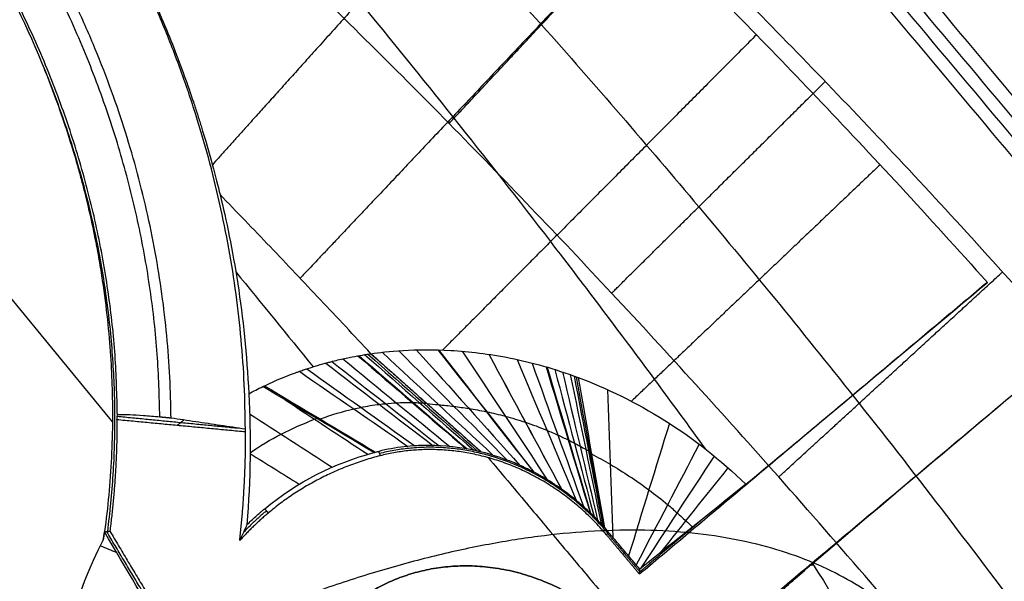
# Model space of a CAD drawing. Header units: millimetres. Extents: x -1267 to 1231, y -1283 to 1250.
# Tile 79 of 256: x 616.28 to 621.66, y -640.85 to -637.78. Entities that reach past the tile are written whole.
import ezdxf

# ---------------------------------------------------------------- set-up
doc = ezdxf.new("R2010")
doc.units = ezdxf.units.MM
doc.layers.add('Default', color=7, linetype='Continuous', true_color=0x000000)

msp = doc.modelspace()

# ---------------------------------------------------------------- linework, layer by layer
at = {"layer": 'Default'}
for points, knots in [([(300.0524, -3.7485, 710.8802), (300.0522, -3.7481, 707.6944), (300.22, -4.04, 701.1464), (301.2617, -5.8524, 688.358), (303.9291, -10.4928, 672.8999), (309.0513, -19.4035, 655.9805), (315.8944, -31.3074, 640.5813), (324.289, -45.9093, 626.5798), (334.0891, -62.9553, 613.8675), (345.3206, -82.4901, 602.1906), (357.8951, -104.3593, 591.5496), (371.5217, -128.0568, 582.0611), (385.9062, -153.0705, 573.7168), (400.8862, -179.1177, 566.4263), (416.4944, -206.2552, 560.0476), (432.5959, -234.2476, 554.5349), (454.6413, -272.5696, 548.2552), (482.464, -320.9261, 542.4182), (515.5563, -378.425, 538.1256), (557.3284, -450.9775, 535.529), (597.0649, -519.9455, 536.8431), (634.2348, -584.3823, 542.1044), (659.0529, -627.3639, 547.4567), (681.6094, -666.3809, 554.094), (701.9904, -701.5787, 561.8575), (720.1137, -732.8121, 570.55), (733.722, -756.198, 578.6739), (743.3935, -772.7665, 585.5581), (751.6182, -786.8203, 592.1376), (760.5153, -801.9546, 600.579), (769.433, -816.9989, 611.49), (776.3038, -828.4591, 622.4844), (781.4063, -836.8321, 633.3965), (785.0215, -842.6169, 644.1188), (787.3958, -846.2565, 654.4315), (788.7955, -848.2301, 664.1047), (789.5093, -849.052, 672.9825), (789.796, -849.1929, 680.7042), (789.9699, -849.1949, 687.5054), (790.1053, -849.2157, 692.5135), (790.2082, -849.224, 696.2458), (790.2958, -849.2303, 699.2138), (790.3998, -849.2338, 702.3331), (790.5433, -849.2313, 705.6003), (790.7058, -849.2213, 708.1909), (790.9221, -849.2013, 710.386), (791.2361, -849.1673, 712.4462), (791.7004, -849.1117, 714.0484), (792.3324, -849.0375, 715.2913), (792.8145, -848.9884, 716.0321), (793.3319, -848.9489, 716.6702), (793.9499, -848.9218, 717.3027), (794.5549, -848.9422, 717.7689), (794.9306, -849.0154, 717.9834), (795.0014, -849.0704, 718.0015), (794.6878, -848.8574, 717.9029), (794.524, -848.3152, 717.9832), (794.5767, -848.2517, 718.0411), (794.4941, -848.5124, 717.8855), (794.136, -849.1648, 717.2352), (793.5392, -849.9915, 715.8439), (793.1187, -850.5175, 714.3758), (792.8557, -850.8429, 713.0889), (792.7275, -851.0012, 712.2753), (792.6175, -851.1371, 710.4456), (792.5194, -851.2582, 706.9876), (792.4311, -851.3673, 701.1245), (792.3525, -851.4643, 692.0635), (792.2834, -851.5498, 679.019), (792.1929, -851.6616, 651.3072), (792.1144, -851.7585, 600.0505), (792.0268, -851.8668, 461.184), (792.0005, -851.8991, 182.5285), (792.0024, -851.8969, -68.3186), (792.0022, -851.8971, -225.6955)], [0, 0, 0, 0, 9.388442, 19.255122, 38.035744, 57.178432, 77.316807, 98.865398, 122.0388, 146.915987, 174.481276, 203.739445, 233.403788, 264.315339, 296.270226, 329.054027, 362.435905, 430.039485, 497.107436, 561.656634, 681.076123, 735.550311, 785.095597, 830.612972, 871.975612, 909.05902, 941.74717, 956.410882, 969.943885, 994.145098, 1014.383417, 1031.05983, 1045.211792, 1057.42514, 1068.185792, 1077.831909, 1086.531434, 1094.430382, 1100.698228, 1106.966075, 1109.443201, 1111.920326, 1115.873565, 1118.839667, 1121.805768, 1123.749973, 1125.694179, 1128.415158, 1129.543331, 1130.671504, 1131.613869, 1132.556234, 1134.048778, 1134.627281, 1135.098363, 1135.474966, 1135.828414, 1136.256816, 1136.804407, 1138.301002, 1140.374551, 1143.063929, 1143.836765, 1144.74777, 1146.416516, 1149.651855, 1155.268412, 1164.064888, 1176.856475, 1194.436137, 1247.205444, 1330.641386, 1611.044189, 2083.174467, 2083.174467, 2083.174467, 2083.174467]), ([(298.0524, -5.7485, 710.8802), (298.0522, -5.7481, 707.7195), (298.2186, -6.0377, 701.225), (299.2516, -7.8348, 688.5455), (301.8959, -12.435, 673.2195), (306.9792, -21.2779, 656.4261), (313.7812, -33.1102, 641.1174), (322.1378, -47.6461, 627.178), (331.9048, -64.6346, 614.5078), (343.1081, -84.1201, 602.8599), (355.6586, -105.9476, 592.239), (369.2651, -129.6102, 582.7643), (383.6328, -154.5947, 574.4295), (398.5986, -180.6171, 567.1459), (414.1946, -207.7333, 560.7722), (430.2854, -235.7071, 555.2631), (452.3181, -274.007, 548.987), (480.1277, -322.3407, 543.1527), (513.207, -379.817, 538.8617), (554.9642, -452.3433, 536.266), (594.6848, -521.2836, 537.5797), (631.8373, -585.6904, 542.8386), (656.6422, -628.6492, 548.1881), (679.1849, -667.6421, 554.8214), (699.5508, -702.8138, 562.5792), (717.6572, -734.0181, 571.2637), (731.2486, -757.3749, 579.3777), (740.9041, -773.916, 586.2506), (749.1119, -787.9409, 592.8166), (757.9851, -803.0346, 601.236), (766.8683, -818.0206, 612.1056), (773.7014, -829.4177, 623.041), (778.7663, -837.729, 633.8742), (782.3487, -843.4611, 644.5005), (784.6992, -847.0645, 654.7108), (786.0855, -849.0193, 664.2903), (786.7938, -849.8349, 673.0956), (787.0791, -849.9754, 680.775), (787.253, -849.9774, 687.5759), (787.3885, -849.9983, 692.5835), (787.4915, -850.0066, 696.3212), (787.5794, -850.0129, 699.2973), (787.6838, -850.0164, 702.433), (787.8292, -850.0138, 705.7407), (787.9951, -850.0037, 708.3975), (788.2241, -849.9826, 710.7195), (788.5654, -849.9458, 712.9984), (789.1475, -849.8761, 715.0477), (789.9836, -849.7779, 716.6924), (790.6194, -849.7132, 717.6693), (791.3044, -849.6607, 718.5145), (792.1273, -849.6252, 719.3562), (792.9424, -849.6506, 719.9878), (793.5094, -849.7578, 720.3147), (793.6938, -849.8644, 720.3806), (793.3713, -849.6509, 720.2767), (793.1929, -849.0627, 720.3647), (793.2455, -849.1843, 720.3588), (793.0707, -849.6993, 720.0338), (792.5453, -850.6421, 719.0727), (791.7626, -851.724, 717.2426), (791.2426, -852.3738, 715.3997), (790.9378, -852.7508, 713.931), (790.7388, -852.9966, 712.6251), (790.6258, -853.1361, 710.5993), (790.5243, -853.2616, 707.0718), (790.4361, -853.3705, 701.1712), (790.3572, -853.4679, 692.0922), (790.2881, -853.5533, 679.0368), (790.1975, -853.6652, 651.3157), (790.119, -853.762, 600.0546), (790.0314, -853.8702, 461.1846), (790.0052, -853.9023, 182.5286), (790.007, -853.8998, -68.3187), (790.0068, -853.8999, -225.6955)], [0, 0, 0, 0, 9.388442, 19.255122, 38.035744, 57.178432, 77.316807, 98.865398, 122.0388, 146.915987, 174.481276, 203.739445, 233.403788, 264.315339, 296.270226, 329.054027, 362.435905, 430.039485, 497.107436, 561.656634, 681.076123, 735.550311, 785.095597, 830.612972, 871.975612, 909.05902, 941.74717, 956.410882, 969.943885, 994.145098, 1014.383417, 1031.05983, 1045.211792, 1057.42514, 1068.185792, 1077.831909, 1086.531434, 1094.430382, 1100.698228, 1106.966075, 1109.443201, 1111.920326, 1115.873565, 1118.839667, 1121.805768, 1123.749973, 1125.694179, 1128.415158, 1129.543331, 1130.671504, 1131.613869, 1132.556234, 1134.048778, 1134.627281, 1135.098363, 1135.474966, 1135.828414, 1136.256816, 1136.804407, 1138.301002, 1140.374551, 1143.063929, 1143.836765, 1144.74777, 1146.416516, 1149.651855, 1155.268412, 1164.064888, 1176.856475, 1194.436137, 1247.205444, 1330.641386, 1611.044189, 2083.174467, 2083.174467, 2083.174467, 2083.174467]), ([(302.0524, -5.7485, 710.8802), (302.0522, -5.7481, 707.7873), (302.215, -6.0314, 701.4372), (303.2243, -7.7872, 689.0524), (305.8062, -12.2789, 674.0837), (310.7841, -20.9385, 657.631), (317.4748, -32.5774, 642.5672), (325.7286, -46.9345, 628.7959), (335.4064, -63.7678, 616.2396), (346.5329, -83.1199, 604.6703), (359.0184, -104.8342, 594.1037), (372.5705, -128.4022, 584.6664), (386.8927, -153.3076, 576.3578), (401.8198, -179.263, 569.0928), (417.3825, -206.3211, 562.7326), (433.4441, -234.2442, 557.2335), (455.4423, -272.4842, 550.9672), (483.216, -320.7556, 545.1402), (516.2594, -378.1696, 540.8538), (557.9747, -450.6232, 538.2607), (597.6503, -519.4856, 539.5732), (634.7532, -583.8063, 544.8252), (659.52, -626.6992, 550.1666), (682.022, -665.6217, 556.7881), (702.343, -700.7159, 564.529), (720.3985, -731.8325, 573.1895), (733.9383, -755.1006, 581.2732), (743.5443, -771.5569, 588.1112), (751.6991, -785.4912, 594.6349), (760.4977, -800.458, 602.9851), (769.2729, -815.2616, 613.7257), (775.9883, -826.4623, 624.4769), (780.9362, -834.5814, 635.0648), (784.4168, -840.1504, 645.393), (786.6943, -843.6417, 655.2871), (788.0396, -845.5388, 664.579), (788.731, -846.3356, 673.1654), (789.0126, -846.475, 680.7229), (789.187, -846.4772, 687.5385), (789.3223, -846.498, 692.5415), (789.4251, -846.5063, 696.2745), (789.5128, -846.5126, 699.2426), (789.6168, -846.5161, 702.3632), (789.7605, -846.5135, 705.6349), (789.9235, -846.5036, 708.2339), (790.1414, -846.4834, 710.4465), (790.4599, -846.449, 712.54), (790.9408, -846.3914, 714.2087), (791.612, -846.3125, 715.5308), (792.1381, -846.2592, 716.3401), (792.7198, -846.2132, 717.0609), (793.4655, -846.1861, 717.8194), (794.2461, -846.1917, 718.4467), (795.1236, -846.3615, 718.9593), (795.7632, -846.5729, 719.2647), (796.7135, -847.3068, 719.5315), (797.1346, -848.6583, 719.3422), (796.9969, -849.3673, 719.007), (796.7308, -850.1878, 718.4762), (796.2305, -851.033, 717.5699), (795.5725, -851.9548, 716.0141), (795.1362, -852.4961, 714.4844), (794.8682, -852.8286, 713.1751), (794.7328, -852.9956, 712.3114), (794.6225, -853.132, 710.4614), (794.5241, -853.2535, 706.9963), (794.4357, -853.3627, 701.1293), (794.3572, -853.4597, 692.0665), (794.288, -853.5451, 679.0208), (794.1975, -853.657, 651.3081), (794.119, -853.7539, 600.0509), (794.0314, -853.8621, 461.184), (794.0052, -853.8945, 182.5285), (794.007, -853.8922, -68.3186), (794.0068, -853.8925, -225.6955)], [0, 0, 0, 0, 9.388442, 19.255122, 38.035744, 57.178432, 77.316807, 98.865398, 122.0388, 146.915987, 174.481276, 203.739445, 233.403788, 264.315339, 296.270226, 329.054027, 362.435905, 430.039485, 497.107436, 561.656634, 681.076123, 735.550311, 785.095597, 830.612972, 871.975612, 909.05902, 941.74717, 956.410882, 969.943885, 994.145098, 1014.383417, 1031.05983, 1045.211792, 1057.42514, 1068.185792, 1077.831909, 1086.531434, 1094.430382, 1100.698228, 1106.966075, 1109.443201, 1111.920326, 1115.873565, 1118.839667, 1121.805768, 1123.749973, 1125.694179, 1128.415158, 1129.543331, 1130.671504, 1131.613869, 1132.556234, 1134.048778, 1134.627281, 1135.098363, 1135.474966, 1135.828414, 1136.256816, 1136.804407, 1138.301002, 1140.374551, 1143.063929, 1143.836765, 1144.74777, 1146.416516, 1149.651855, 1155.268412, 1164.064888, 1176.856475, 1194.436137, 1247.205444, 1330.641386, 1611.044189, 2083.174467, 2083.174467, 2083.174467, 2083.174467]), ([(300.0524, -7.7485, 710.8802), (300.0522, -7.7481, 707.8124), (300.2137, -8.0291, 701.5157), (301.2141, -9.7696, 689.2398), (303.773, -14.2212, 674.4033), (308.7119, -22.813, 658.0766), (315.3616, -34.3804, 643.1033), (323.5774, -48.6714, 629.3941), (333.2222, -65.4473, 616.8798), (344.3204, -84.7501, 605.3396), (356.7818, -106.4227, 594.793), (370.3139, -129.9559, 585.3695), (384.6193, -154.832, 577.0706), (399.5323, -180.7628, 569.8124), (415.0826, -207.7996, 563.4572), (431.1335, -235.7041, 557.9618), (453.1191, -273.9221, 551.699), (480.8797, -322.1708, 545.8746), (513.9101, -379.5621, 541.5899), (555.6104, -451.9897, 538.9978), (595.2702, -520.8245, 540.3099), (632.3557, -585.1151, 545.5594), (657.1094, -627.9853, 550.898), (679.5975, -666.8838, 557.5154), (699.9034, -701.9519, 565.2507), (717.942, -733.0394, 573.9032), (731.4649, -756.2785, 581.977), (741.055, -772.7074, 588.8037), (749.1928, -786.6128, 595.3139), (757.9676, -801.539, 603.642), (766.7082, -816.2842, 614.3413), (773.3859, -827.422, 625.0335), (778.2962, -835.4793, 635.5425), (781.7439, -840.9957, 645.7747), (783.9978, -844.4507, 655.5664), (785.3297, -846.3289, 664.7646), (786.0156, -847.1195, 673.2784), (786.2957, -847.2584, 680.7937), (786.4702, -847.2607, 687.6091), (786.6055, -847.2815, 692.6115), (786.7084, -847.2898, 696.3499), (786.7964, -847.2961, 699.3261), (786.9008, -847.2997, 702.4631), (787.0464, -847.2971, 705.7752), (787.2127, -847.287, 708.4406), (787.4434, -847.2656, 710.7801), (787.7892, -847.2284, 713.0922), (788.3878, -847.1568, 715.2081), (789.2632, -847.0539, 716.9319), (789.9431, -846.9849, 717.9773), (790.6923, -846.926, 718.9052), (791.6429, -846.8904, 719.8729), (792.6336, -846.901, 720.6655), (793.7024, -847.1049, 721.2906), (794.4556, -847.3678, 721.6438), (795.397, -848.1013, 721.9052), (795.8035, -849.4067, 721.7237), (795.6657, -850.3009, 721.3247), (795.3074, -851.3757, 720.6245), (794.6398, -852.5112, 719.4073), (793.7959, -853.6883, 717.4128), (793.2601, -854.3533, 715.5083), (792.9504, -854.7375, 714.0172), (792.7441, -854.992, 712.6613), (792.6308, -855.132, 710.6151), (792.5289, -855.2579, 707.0804), (792.4407, -855.3668, 701.176), (792.3618, -855.4643, 692.0951), (792.2927, -855.5497, 679.0386), (792.2021, -855.6616, 651.3165), (792.1237, -855.7585, 600.055), (792.036, -855.8667, 461.1846), (792.0098, -855.8991, 182.5286), (792.0116, -855.8968, -68.3187), (792.0114, -855.8971, -225.6955)], [0, 0, 0, 0, 9.388442, 19.255122, 38.035744, 57.178432, 77.316807, 98.865398, 122.0388, 146.915987, 174.481276, 203.739445, 233.403788, 264.315339, 296.270226, 329.054027, 362.435905, 430.039485, 497.107436, 561.656634, 681.076123, 735.550311, 785.095597, 830.612972, 871.975612, 909.05902, 941.74717, 956.410882, 969.943885, 994.145098, 1014.383417, 1031.05983, 1045.211792, 1057.42514, 1068.185792, 1077.831909, 1086.531434, 1094.430382, 1100.698228, 1106.966075, 1109.443201, 1111.920326, 1115.873565, 1118.839667, 1121.805768, 1123.749973, 1125.694179, 1128.415158, 1129.543331, 1130.671504, 1131.613869, 1132.556234, 1134.048778, 1134.627281, 1135.098363, 1135.474966, 1135.828414, 1136.256816, 1136.804407, 1138.301002, 1140.374551, 1143.063929, 1143.836765, 1144.74777, 1146.416516, 1149.651855, 1155.268412, 1164.064888, 1176.856475, 1194.436137, 1247.205444, 1330.641386, 1611.044189, 2083.174467, 2083.174467, 2083.174467, 2083.174467]), ([(502.7524, -509.1771, -761.8854), (516.4024, -525.4447, -778.9053), (558.1051, -575.1439, -825.7721), (654.0437, -689.4791, -903.1801), (739.1671, -790.9253, -928.04), (792.0068, -853.8971, -928.04)], [2.41548, 2.41548, 2.41548, 2.41548, 70.396144, 198.636056, 404.995527, 404.995527, 404.995527, 404.995527]), ([(503.5133, -510.084, -762.3008), (516.9813, -526.1345, -779.0428), (558.4788, -575.5893, -825.6051), (654.1321, -689.5845, -902.782), (739.2003, -790.9649, -927.6246), (792.0068, -853.8971, -927.6246)], [2.408267, 2.408267, 2.408267, 2.408267, 69.367076, 197.537893, 403.786179, 403.786179, 403.786179, 403.786179]), ([(611.1788, -631.1436, -754.597), (611.319, -631.2181, -754.597), (611.6426, -631.3964, -754.5964), (612.1524, -631.6989, -754.5936), (612.7266, -632.0662, -754.5877), (613.3451, -632.4907, -754.5783), (614.0218, -632.9885, -754.5642), (614.7619, -633.5714, -754.5443), (615.564, -634.2471, -754.5171), (616.4223, -635.0201, -754.4816), (617.3241, -635.8875, -754.4368), (618.238, -636.8254, -754.3831), (619.1347, -637.8043, -754.322), (620.0131, -638.8211, -754.2536), (620.9087, -639.9194, -754.1746), (621.5034, -640.6954, -754.115), (621.811, -641.1101, -754.0822)], [0.819002, 0.819002, 0.819002, 0.819002, 1.223022, 1.760617, 2.334376, 2.970221, 3.68859, 4.498707, 5.402848, 6.40286, 7.494362, 8.654622, 9.813624, 10.959228, 12.169282, 13.529246, 13.529246, 13.529246, 13.529246]), ([(620.0306, -640.1295, -755.2587), (619.9379, -640.0016, -755.2743), (619.6596, -639.6214, -755.3201), (619.2022, -639.0146, -755.3904), (618.6641, -638.3272, -755.466), (618.1473, -637.6897, -755.5327), (617.6375, -637.0819, -755.5931), (617.1224, -636.4885, -755.649), (616.5959, -635.9032, -755.7009), (616.0559, -635.3268, -755.7481), (615.5028, -634.7607, -755.7907), (614.9359, -634.2057, -755.8285), (614.3538, -633.6623, -755.8615), (613.7529, -633.1298, -755.8895), (613.1259, -632.6054, -755.9124), (612.461, -632.0848, -755.9298), (611.7898, -631.6015, -755.9399), (611.3297, -631.3008, -755.9421), (611.1135, -631.1668, -755.9421)], [1.751126, 1.751126, 1.751126, 1.751126, 2.201919, 3.094929, 3.913266, 4.677665, 5.41601, 6.150642, 6.887726, 7.624044, 8.358985, 9.09364, 9.827503, 10.562267, 11.305058, 12.067564, 12.86151, 13.539329, 13.539329, 13.539329, 13.539329]), ([(621.4218, -641.4368, -752.8267), (621.0963, -641.0465, -752.874), (620.4704, -640.3179, -752.9632), (619.5369, -639.2906, -753.0913), (618.6294, -638.3431, -753.2116), (617.7113, -637.4344, -753.3292), (616.784, -636.5674, -753.4439), (615.8778, -635.7694, -753.5521), (615.0237, -635.0618, -753.6505), (614.2334, -634.4465, -753.7385), (613.5115, -633.9189, -753.8163), (612.8582, -633.4709, -753.8845), (612.2673, -633.0912, -753.9442), (611.7245, -632.7649, -753.9975), (611.2105, -632.4769, -754.0463), (610.8366, -632.2833, -754.0808), (610.6323, -632.1833, -754.0991), (610.5955, -632.1654, -754.1025)], [0, 0, 0, 0, 1.242741, 2.348493, 3.395351, 4.454451, 5.514702, 6.512121, 7.425935, 8.252143, 8.992431, 9.648879, 10.229917, 10.754221, 11.245477, 11.723365, 11.828336, 11.828336, 11.828336, 11.828336]), ([(612.046, -634.0527, -754.8124), (612.3153, -634.075, -754.9606), (612.6212, -634.1202, -755.0838), (613.1277, -634.2492, -755.2313), (613.3031, -634.3022, -755.2741), (613.5739, -634.3995, -755.3287), (613.6654, -634.4349, -755.3453), (613.8044, -634.4929, -755.3678), (613.851, -634.513, -755.3749), (613.9446, -634.555, -755.3883), (613.9934, -634.5776, -755.3948), (614.4038, -634.7745, -755.4459), (614.767, -634.9949, -755.4668), (615.2851, -635.3928, -755.4613), (615.4471, -635.5316, -755.4534), (615.6738, -635.7461, -755.4322), (615.7467, -635.8186, -755.4236), (615.8872, -635.9652, -755.4034), (615.9539, -636.0382, -755.3919), (616.2832, -636.4166, -755.3251), (616.4938, -636.7168, -755.2476), (616.7476, -637.1385, -755.0952), (616.822, -637.2745, -755.0383), (616.9204, -637.4695, -754.9441), (616.951, -637.533, -754.9112), (616.994, -637.6259, -754.8595), (617.0078, -637.6564, -754.8419), (617.0345, -637.7167, -754.806), (617.0479, -637.7477, -754.7868), (617.1073, -637.8877, -754.6973), (617.1481, -637.993, -754.6204), (617.2013, -638.1402, -754.497), (617.2176, -638.1875, -754.4545), (617.2404, -638.2556, -754.3888), (617.2476, -638.2778, -754.3666), (617.2616, -638.3213, -754.3214), (617.2687, -638.3438, -754.2972), (617.3232, -638.5201, -754.1003), (617.3557, -638.6459, -753.9105), (617.3785, -638.7393, -753.7058)], [0, 0, 0, 0, 0.855464, 0.855464, 1.283196, 1.283196, 1.497062, 1.497062, 1.603995, 1.603995, 1.710928, 1.710928, 2.566391, 2.566391, 2.994123, 2.994123, 3.207989, 3.207989, 3.421855, 3.421855, 4.277319, 4.277319, 4.705051, 4.705051, 4.918917, 4.918917, 5.02585, 5.02585, 5.132783, 5.132783, 5.560515, 5.560515, 5.774381, 5.774381, 5.881313, 5.881313, 5.988246, 5.988246, 6.84371, 6.84371, 6.84371, 6.84371]), ([(616.1801, -637.5426, -753.975), (616.2759, -637.7219, -753.765), (616.3823, -637.9449, -753.4866), (616.4827, -638.2196, -753.1342), (616.4833, -638.2212, -753.1321), (616.4855, -638.2272, -753.1245), (616.4888, -638.2362, -753.1129), (616.4965, -638.2578, -753.0851), (616.5127, -638.3035, -753.0264), (616.5275, -638.347, -752.9705), (616.5579, -638.4397, -752.8512), (616.5795, -638.5091, -752.7619), (616.602, -638.5888, -752.6596), (616.6032, -638.593, -752.6542), (616.605, -638.5996, -752.6458), (616.6078, -638.6094, -752.6332), (616.614, -638.6318, -752.6044), (616.6256, -638.6751, -752.5491), (616.6345, -638.7093, -752.5053), (616.6507, -638.7739, -752.4229), (616.6597, -638.8118, -752.3746), (616.682, -638.9101, -752.2497), (616.6909, -638.9549, -752.1931), (616.6957, -638.9791, -752.1626), (616.6961, -638.9812, -752.16), (616.6966, -638.9836, -752.1569), (616.6974, -638.9873, -752.1522), (616.6991, -638.9959, -752.1414), (616.7024, -639.0131, -752.1198), (616.7089, -639.0472, -752.0769), (616.721, -639.1147, -751.9925), (616.7302, -639.171, -751.9225), (616.7469, -639.2818, -751.7855), (616.756, -639.353, -751.6983), (616.778, -639.5584, -751.449), (616.7858, -639.6844, -751.2992), (616.7892, -639.8028, -751.1616), (616.7894, -639.8083, -751.1551), (616.7896, -639.8174, -751.1445), (616.79, -639.8311, -751.1287), (616.7906, -639.8629, -751.0919), (616.7914, -639.9262, -751.0191), (616.7908, -640.0515, -750.8768), (616.7868, -640.1566, -750.7602), (616.7744, -640.3635, -750.5343), (616.7603, -640.4971, -750.3934), (616.7413, -640.626, -750.2621)], [-4.050874, -4.050874, -4.050874, -4.050874, -3.038156, -3.038156, -3.022332, -3.022332, -3.006508, -2.974861, -2.911566, -2.784976, -2.784976, -2.531796, -2.531796, -2.523885, -2.523885, -2.515973, -2.500149, -2.468501, -2.405207, -2.405207, -2.278617, -2.278617, -2.025437, -2.025437, -2.021481, -2.021481, -2.017525, -2.009613, -1.99379, -1.962142, -1.898847, -1.772257, -1.772257, -1.519078, -1.519078, -1.012719, -1.012719, -0.996895, -0.996895, -0.981071, -0.949424, -0.886129, -0.759539, -0.506359, -0.506359, 0, 0, 0, 0]), ([(617.3785, -638.7393, -753.7058), (617.4126, -638.879, -753.3996), (617.4467, -639.0411, -753.0829), (617.5038, -639.4118, -752.4257), (617.5252, -639.6121, -752.0998), (617.535, -639.8261, -751.7766)], [0, 0, 0, 0, 0.91573, 0.91573, 1.83146, 1.83146, 1.83146, 1.83146]), ([(620.2491, -640.3202, -755.2888), (620.437, -640.1639, -755.4999), (620.6444, -639.9909, -755.6617), (621.0968, -639.6129, -755.886), (621.3291, -639.4183, -755.9421), (621.5675, -639.2183, -755.9421)], [0, 0, 0, 0, 0.836814, 0.836814, 1.673628, 1.673628, 1.673628, 1.673628]), ([(618.2024, -639.6077, -753.515), (618.2867, -639.5955, -753.8729), (618.4424, -639.5779, -754.1874), (618.7368, -639.5952, -754.5592), (618.847, -639.608, -754.6702), (619.0805, -639.6551, -754.8616), (619.2045, -639.6893, -754.943), (619.3328, -639.7373, -755.0116)], [0, 0, 0, 0, 0.816295, 0.816295, 1.224442, 1.224442, 1.63259, 1.63259, 1.63259, 1.63259]), ([(617.6116, -639.7871, -751.9295), (617.6577, -639.7649, -752.0232), (617.7185, -639.7378, -752.149), (617.7943, -639.71, -752.3204), (617.8, -639.7079, -752.3333), (617.8098, -639.7044, -752.3558), (617.8241, -639.6993, -752.3888), (617.8374, -639.6947, -752.4199), (617.8626, -639.6863, -752.4797), (617.8776, -639.6815, -752.516), (617.9176, -639.6693, -752.6146), (617.9375, -639.6637, -752.6661), (617.9524, -639.6597, -752.7053), (617.9551, -639.6589, -752.7124), (617.9587, -639.658, -752.7219), (617.964, -639.6565, -752.736), (617.9763, -639.6533, -752.7689), (618, -639.6471, -752.834), (618.0192, -639.6425, -752.8887), (618.0561, -639.6339, -752.9966), (618.0787, -639.6291, -753.0666), (618.1407, -639.617, -753.2702), (618.1747, -639.6117, -753.3973), (618.2024, -639.6077, -753.515)], [-1.41355, -1.41355, -1.41355, -1.41355, -1.060163, -1.060163, -1.038076, -1.038076, -1.015989, -0.971816, -0.971816, -0.883469, -0.883469, -0.706775, -0.706775, -0.695732, -0.695732, -0.684688, -0.662602, -0.618428, -0.530081, -0.530081, -0.353388, -0.353388, 0, 0, 0, 0]), ([(620.6121, -640.7529, -755.2759), (620.7996, -640.5941, -755.4913), (621.0071, -640.4188, -755.6561), (621.462, -640.0356, -755.8847), (621.6964, -639.8385, -755.9421), (621.9368, -639.6368, -755.9421)], [-1.690198, -1.690198, -1.690198, -1.690198, -0.845099, -0.845099, 0, 0, 0, 0]), ([(619.3328, -639.7373, -755.0116), (619.4897, -639.7959, -755.0955), (619.6489, -639.873, -755.1585), (619.9637, -640.0709, -755.2504), (620.1101, -640.1854, -755.2772), (620.2491, -640.3202, -755.2888)], [-0.9413282, -0.9413282, -0.9413282, -0.9413282, -0.4706641, -0.4706641, 0, 0, 0, 0]), ([(617.9153, -639.9671, -751.4634), (617.9183, -639.966, -751.4686), (617.9851, -639.941, -751.586), (618.0635, -639.9183, -751.7275), (618.1699, -639.8955, -751.9281), (618.2277, -639.8862, -752.0412), (618.2916, -639.8791, -752.1715), (618.353, -639.8744, -752.3011), (618.4022, -639.8735, -752.4117), (618.4432, -639.8742, -752.5079), (618.4632, -639.8749, -752.5559), (618.4874, -639.8763, -752.6159), (618.4997, -639.8773, -752.6469), (618.5061, -639.8778, -752.6632), (618.5061, -639.8778, -752.6632)], [0.0003404, 0.0003404, 0.0003404, 0.0003404, 0.0128421, 0.28207, 0.3418948, 0.5064211, 0.5641399, 0.6709474, 0.8354737, 0.8462099, 0.9177368, 0.9588684, 1, 1, 1, 1, 1]), ([(618.5084, -639.88, -752.6566), (618.5281, -639.8816, -752.7074), (618.5738, -639.8857, -752.8142), (618.6503, -639.8939, -752.961), (618.7377, -639.9062, -753.0999), (618.8001, -639.9175, -753.1829), (618.8665, -639.9315, -753.2629), (618.9355, -639.9477, -753.3383), (619.0079, -639.969, -753.4032), (619.0838, -639.9944, -753.4633), (619.1425, -640.0162, -753.5042), (619.2211, -640.0504, -753.5475), (619.2615, -640.0695, -753.566), (619.2918, -640.0846, -753.5784), (619.3135, -640.0956, -753.5866), (619.344, -640.112, -753.5967), (619.3695, -640.1261, -753.6039), (619.3876, -640.1367, -753.6081), (619.3976, -640.1424, -753.6104), (619.4032, -640.146, -753.6112), (619.4054, -640.1472, -753.6119), (619.4054, -640.1472, -753.6119)], [0, 0, 0, 0, 0.102088, 0.221021, 0.326566, 0.438805, 0.442043, 0.551044, 0.663064, 0.663283, 0.775522, 0.831642, 0.884086, 0.887761, 0.915821, 0.943881, 0.97194, 0.98597, 0.992985, 1, 1.000002, 1.000002, 1.000002, 1.000002]), ([(617.0498, -639.9536, -756.6758), (617.0185, -639.9506, -756.6758), (616.989, -639.9481, -756.6696), (616.9338, -639.9441, -756.6449), (616.9072, -639.9425, -756.6267), (616.8446, -639.9399, -756.5603), (616.8184, -639.9406, -756.4971), (616.8181, -639.9438, -756.4325)], [-0.3181216, -0.3181216, -0.3181216, -0.3181216, -0.2385912, -0.2385912, -0.1590608, -0.1590608, 0, 0, 0, 0]), ([(617.5425, -640.1482, -750.8656), (617.5972, -640.1107, -750.9569), (617.7114, -640.0414, -751.1473), (617.8326, -639.9904, -751.3551), (617.8939, -639.9646, -751.4601), (617.8976, -639.9631, -751.4664), (617.9013, -639.9615, -751.4728), (617.905, -639.9599, -751.4791)], [0.8768649, 0.8768649, 0.8768649, 0.8768649, 0.9389771, 1.0023817, 1.0023817, 1.0023817, 1.006217, 1.006217, 1.006217, 1.006217]), ([(618.8056, -640.1443, -751.8229), (618.6921, -640.1159, -751.6671), (618.5968, -640.1086, -751.5373), (618.5184, -640.108, -751.427), (618.5112, -640.108, -751.4169), (618.4994, -640.1081, -751.4002), (618.4817, -640.1084, -751.3753), (618.4406, -640.11, -751.3171), (618.4055, -640.113, -751.2672), (618.3358, -640.1212, -751.1675), (618.2899, -640.1295, -751.1011), (618.2448, -640.1407, -751.0347)], [-0.8104329, -0.8104329, -0.8104329, -0.8104329, -0.4052165, -0.4052165, -0.3798904, -0.3798904, -0.3545644, -0.3039123, -0.2026082, -0.2026082, 0, 0, 0, 0]), ([(619.4781, -640.5571, -752.2121), (619.4735, -640.552, -752.2156), (619.4648, -640.5422, -752.2206), (619.445, -640.5211, -752.2302), (619.4403, -640.5163, -752.2321), (619.4289, -640.5046, -752.2366), (619.4232, -640.4988, -752.2385), (619.4146, -640.4903, -752.2411), (619.4084, -640.4842, -752.2427), (619.3993, -640.4754, -752.2448), (619.3854, -640.4622, -752.2475), (619.3522, -640.4319, -752.2506), (619.3225, -640.407, -752.2479), (619.2995, -640.3888, -752.2432), (619.2942, -640.3846, -752.242), (619.2862, -640.3785, -752.2401), (619.2743, -640.3693, -752.2369), (619.246, -640.3484, -752.2279), (619.2211, -640.3313, -752.2172), (619.1705, -640.2981, -752.1919), (619.1357, -640.2774, -752.1698), (619.0955, -640.2559, -752.139), (619.0886, -640.2523, -752.1336), (619.0771, -640.2464, -752.1244), (619.0598, -640.2376, -752.11), (619.0189, -640.218, -752.0736), (618.9827, -640.2026, -752.0372), (618.9089, -640.1739, -751.9573), (618.858, -640.1575, -751.8947), (618.8056, -640.1443, -751.8229)], [-0.7955065, -0.7955065, -0.7955065, -0.7955065, -0.6960682, -0.6960682, -0.646349, -0.646349, -0.5966299, -0.5966299, -0.5717703, -0.5717703, -0.5469107, -0.4971916, -0.3977533, -0.3977533, -0.3853235, -0.3853235, -0.3728937, -0.3480341, -0.2983149, -0.2983149, -0.1988766, -0.1988766, -0.1864468, -0.1864468, -0.1740171, -0.1491575, -0.0994383, -0.0994383, 0, 0, 0, 0]), ([(619.4068, -640.1547, -753.5863), (619.4404, -640.1724, -753.5966), (619.5454, -640.2305, -753.6252), (619.6861, -640.3226, -753.6492), (619.8061, -640.4172, -753.6582), (619.8728, -640.4745, -753.66), (619.9178, -640.5155, -753.6598), (619.9454, -640.542, -753.6589), (619.9574, -640.5537, -753.6583)], [0.000002, 0.000002, 0.000002, 0.000002, 0.1368281, 0.424552, 0.568414, 0.642554, 0.712276, 0.7662834, 0.7662834, 0.7662834, 0.7662834]), ([(617.5251, -640.5415, -749.9666), (617.5409, -640.5259, -749.9919), (617.5649, -640.5033, -750.03), (617.5936, -640.478, -750.0747), (617.608, -640.4656, -750.0971), (617.6142, -640.4604, -750.1068), (617.6184, -640.4569, -750.1132), (617.6216, -640.4542, -750.1182), (617.6226, -640.4535, -750.1196)], [0, 0, 0, 0, 0.0860508, 0.1290762, 0.1505889, 0.1613453, 0.1613453, 0.1721016, 0.1721016, 0.1721016, 0.1721016]), ([(620.0983, -641.2049, -752.2302), (620.1261, -641.1802, -752.4324), (620.1666, -641.1444, -752.6926), (620.2207, -641.0968, -753.0156), (620.2209, -641.0966, -753.0166), (620.2219, -641.0958, -753.0226), (620.2234, -641.0944, -753.0316), (620.227, -641.0913, -753.053), (620.2344, -641.0847, -753.0972), (620.2503, -641.0708, -753.1909), (620.2858, -641.0395, -753.3996), (620.3229, -641.0069, -753.6149), (620.3511, -640.9822, -753.7771), (620.3507, -640.9825, -753.7752), (620.3508, -640.9824, -753.7758), (620.351, -640.9822, -753.7767), (620.3514, -640.9819, -753.779), (620.3523, -640.9811, -753.784), (620.3544, -640.9793, -753.7963), (620.3602, -640.9742, -753.8297), (620.3779, -640.9586, -753.9315), (620.4379, -640.9059, -754.2758), (620.5312, -640.8239, -754.8116), (620.6121, -640.7529, -755.2759)], [-2.569087, -2.569087, -2.569087, -2.569087, -1.926815, -1.926815, -1.91678, -1.91678, -1.906744, -1.886673, -1.846531, -1.766247, -1.605679, -1.284543, -1.284543, -1.279526, -1.279526, -1.274508, -1.264472, -1.244401, -1.20426, -1.123976, -0.963408, -0.642272, 0, 0, 0, 0])]:
    msp.add_open_spline(points, degree=3, knots=knots, dxfattribs=at)
for points, degree in [([(300.0524, -5.7485, 710.8802), (300.0524, -5.7485, 585.6901), (555.1003, -449.475, 505.6901), (785.1003, -847.8467, 585.6901), (788.7143, -848.2927, 699.6514), (788.7143, -848.2927, 716.8514), (797.3784, -847.262, 721.4014), (792.0068, -853.8971, 716.8514), (792.0068, -853.8971, 700.4514), (792.0068, -853.8971, -225.6955)], 3), ([(706.2481, -426.0614, -810.2826), (545.9055, -560.6048, -810.2826), (385.5629, -695.1483, -810.2826)], 2), ([(705.0966, -427.322, -809.9337), (546.0503, -560.7777, -809.9337), (387.004, -694.2334, -809.9337)], 2), ([(884.499, -459.903, -882.3605), (636.2187, -668.235, -882.3605), (387.9383, -876.5669, -882.3605)], 2), ([(883.7165, -460.7552, -881.973), (636.315, -668.3497, -881.973), (388.9135, -875.9442, -881.973)], 2), ([(1080.0541, -612.1967, -928.04), (792.0068, -853.8971, -928.04), (503.9594, -1095.5976, -928.04)], 2), ([(1079.2887, -612.8389, -927.6246), (792.0068, -853.8971, -927.6246), (504.7248, -1094.9553, -927.6246)], 2), ([(610.4995, -630.8847, -754.597), (610.6763, -630.9468, -754.597), (611.0289, -631.0791, -754.597), (611.5519, -631.2988, -754.597), (612.0785, -631.5418, -754.597), (612.6257, -631.8164, -754.597), (613.2152, -632.1361, -754.597), (613.8641, -632.5155, -754.597), (614.5797, -632.9663, -754.597), (615.3603, -633.4954, -754.597), (616.2019, -634.1084, -754.597), (617.101, -634.8112, -754.597), (618.0457, -635.6031, -754.597), (619.0104, -636.4695, -754.597), (619.9266, -637.348, -754.597), (620.8006, -638.2367, -754.597), (621.7004, -639.2055, -754.597), (622.3599, -639.9622, -754.597), (622.6984, -640.3656, -754.597)], 3), ([(610.9095, -631.0849, -755.9421), (611.2983, -631.2376, -755.9421), (612.0379, -631.5671, -755.9421), (613.0285, -632.0872, -755.9421), (613.9566, -632.6361, -755.9421), (614.8457, -633.2151, -755.9421), (615.7145, -633.8293, -755.9421), (616.5617, -634.4734, -755.9421), (617.3906, -635.1465, -755.9421), (618.1989, -635.8444, -755.9421), (618.9804, -636.5582, -755.9421), (619.7723, -637.3208, -755.9421), (620.6223, -638.1852, -755.9421), (621.2455, -638.8581, -755.9421), (621.5675, -639.2183, -755.9421)], 3), ([(640.6329, -654.473, -762.465), (630.8077, -642.7637, -762.465), (620.9824, -631.0544, -762.465)], 2), ([(620.9824, -631.0544, -762.0494), (630.8077, -642.7637, -762.0494), (640.6329, -654.473, -762.0494)], 2), ([(640.6329, -654.473, -762.2572), (630.8077, -642.7637, -762.2572), (620.9824, -631.0544, -762.2572)], 2), ([(606.2701, -632.5447, -753.9111), (611.2283, -638.4537, -750.1489), (616.1865, -644.3627, -746.3867), (621.1447, -650.2716, -742.6246)], 3), ([(638.2289, -655.9315, -758.8769), (628.7966, -644.6906, -758.8769), (619.3644, -633.4497, -758.8769)], 2), ([(619.3074, -633.4975, -757.3163), (628.7397, -644.7384, -757.3163), (638.1719, -655.9793, -757.3163)], 2), ([(619.2505, -633.5453, -755.7558), (628.6827, -644.7862, -755.7558), (638.115, -656.0271, -755.7558)], 2), ([(637.2645, -656.7407, -754.597), (627.8323, -645.4998, -754.597), (618.4, -634.2588, -754.597)], 2), ([(637.2056, -656.7902, -758.8769), (627.7733, -645.5492, -758.8769), (618.3411, -634.3083, -758.8769)], 2), ([(618.2875, -634.3533, -757.4095), (627.7198, -645.5942, -757.4095), (637.152, -656.8351, -757.4095)], 2), ([(618.234, -634.3982, -755.9421), (627.6662, -645.6391, -755.9421), (637.0985, -656.88, -755.9421)], 2), ([(614.9293, -637.7121, -752.4041), (615.5499, -638.4686, -751.9215), (616.1704, -639.2252, -751.4389), (616.791, -639.9817, -750.9563)], 3), ([(405.0703, -637.808, -788.9405), (671.3464, -955.1435, -788.9405), (937.6225, -1272.479, -788.9405)], 2), ([(405.9743, -638.7077, -789.3365), (671.4335, -955.0697, -789.3365), (936.8927, -1271.4316, -789.3365)], 2), ([(618.2024, -639.6077, -753.515), (618.1103, -639.5085, -753.5367), (617.9264, -639.3119, -753.5796), (617.6517, -639.0224, -753.6432), (617.4694, -638.8331, -753.685), (617.3785, -638.7393, -753.7058)], 3), ([(617.4647, -639.1605, -752.8724), (617.6054, -639.3332, -752.7611), (617.7461, -639.506, -752.6499), (617.8868, -639.6787, -752.5386)], 3), ([(621.5675, -639.2183, -755.9421), (620.6182, -640.0149, -755.9421), (619.6689, -640.8114, -755.9421)], 2), ([(618.3537, -639.5915, -753.9631), (618.5514, -639.7906, -753.3081), (618.7491, -639.9897, -752.6531), (618.9467, -640.1887, -751.9981)], 3), ([(618.4501, -639.5867, -754.1539), (618.6385, -639.7968, -753.459), (618.8269, -640.0068, -752.7641), (619.0153, -640.2169, -752.0691)], 3), ([(618.568, -639.5865, -754.3407), (618.7418, -639.8085, -753.6052), (618.9155, -640.0306, -752.8696), (619.0893, -640.2527, -752.1341)], 3), ([(618.5717, -639.5866, -754.3458), (618.7449, -639.809, -753.6091), (618.9182, -640.0314, -752.8725), (619.0914, -640.2538, -752.1358)], 3), ([(618.7008, -639.5939, -754.5102), (618.8555, -639.8277, -753.7358), (619.0103, -640.0616, -752.9614), (619.165, -640.2954, -752.187)], 3), ([(617.9893, -639.6499, -752.8048), (618.1838, -639.8031, -752.3708), (618.3783, -639.9562, -751.9369), (618.5728, -640.1094, -751.5029)], 3), ([(618.0487, -639.6357, -752.9758), (618.2434, -639.7951, -752.5124), (618.438, -639.9546, -752.049), (618.6326, -640.114, -751.5856)], 3), ([(618.1315, -639.6191, -753.2435), (618.3281, -639.7882, -752.7314), (618.5246, -639.9573, -752.2193), (618.7212, -640.1263, -751.7071)], 3), ([(618.1365, -639.6182, -753.2611), (618.3333, -639.7879, -752.7457), (618.53, -639.9576, -752.2303), (618.7268, -640.1273, -751.7148)], 3), ([(618.1686, -639.6129, -753.3789), (618.367, -639.7868, -752.8412), (618.5655, -639.9607, -752.3034), (618.7639, -640.1347, -751.7656)], 3), ([(618.1859, -639.6102, -753.4469), (618.3856, -639.7865, -752.8961), (618.5852, -639.9629, -752.3452), (618.7849, -640.1393, -751.7944)], 3), ([(618.2024, -639.6077, -753.515), (618.504, -639.876, -752.669), (618.8056, -640.1443, -751.8229)], 2), ([(618.2024, -639.6077, -753.515), (618.4035, -639.7866, -752.951), (618.6046, -639.9655, -752.3869), (618.8056, -640.1443, -751.8229)], 3), ([(618.2632, -639.5999, -753.73), (618.4656, -639.7874, -753.1227), (618.668, -639.975, -752.5154), (618.8704, -640.1625, -751.908)], 3), ([(618.8458, -639.6109, -754.6618), (618.9779, -639.8559, -753.8498), (619.11, -640.101, -753.0377), (619.2422, -640.346, -752.2257)], 3), ([(618.8461, -639.611, -754.6621), (618.9782, -639.856, -753.85), (619.1102, -640.1011, -753.0379), (619.2423, -640.3461, -752.2258)], 3), ([(619.0013, -639.6395, -754.796), (619.1082, -639.8953, -753.9464), (619.2152, -640.1511, -753.0967), (619.3221, -640.407, -752.2471)], 3), ([(620.0276, -641.2388, -755.9421), (620.9822, -640.4378, -755.9421), (621.9368, -639.6368, -755.9421)], 2), ([(617.8117, -639.7038, -752.3603), (618.0093, -639.8403, -751.9955), (618.207, -639.9769, -751.6307), (618.4046, -640.1134, -751.266)], 3), ([(617.8517, -639.69, -752.4539), (618.0484, -639.8302, -752.0755), (618.2451, -639.9703, -751.6971), (618.4417, -640.1104, -751.3187)], 3), ([(617.9554, -639.6588, -752.7131), (618.1501, -639.8086, -752.2944), (618.3449, -639.9584, -751.8756), (618.5396, -640.1083, -751.4568)], 3), ([(619.0819, -639.6586, -754.8563), (619.1753, -639.9194, -753.9872), (619.2686, -640.1802, -753.1182), (619.362, -640.4411, -752.2491)], 3), ([(619.1588, -639.6795, -754.9087), (619.2388, -639.9446, -754.0208), (619.3187, -640.2097, -753.1328), (619.3987, -640.4748, -752.2449)], 3), ([(619.1642, -639.6811, -754.9123), (619.2432, -639.9465, -754.023), (619.3222, -640.2119, -753.1336), (619.4012, -640.4773, -752.2443)], 3), ([(619.2059, -639.6938, -754.9387), (619.2775, -639.9613, -754.0389), (619.3491, -640.2287, -753.1391), (619.4206, -640.4962, -752.2393)], 3), ([(619.248, -639.7073, -754.964), (619.3119, -639.9768, -754.0534), (619.3759, -640.2463, -753.1428), (619.4399, -640.5158, -752.2323)], 3), ([(619.2903, -639.7218, -754.9883), (619.3465, -639.9932, -754.0667), (619.4028, -640.2647, -753.145), (619.459, -640.5361, -752.2233)], 3), ([(619.3115, -639.7294, -755.0001), (619.3639, -640.0018, -754.0728), (619.4162, -640.2741, -753.1455), (619.4686, -640.5464, -752.2182)], 3), ([(619.3221, -639.7333, -755.0059), (619.3725, -640.0061, -754.0757), (619.4229, -640.2789, -753.1456), (619.4733, -640.5517, -752.2154)], 3), ([(619.3328, -639.7373, -755.0116), (619.3812, -640.0106, -754.0784), (619.4297, -640.2838, -753.1453), (619.4781, -640.5571, -752.2121)], 3), ([(619.3328, -639.7373, -755.0116), (619.3812, -640.0106, -754.0784), (619.4297, -640.2838, -753.1453), (619.4781, -640.5571, -752.2121)], 3), ([(617.535, -639.8261, -751.7766), (617.5609, -639.8125, -751.8271), (617.5864, -639.7995, -751.8781), (617.6116, -639.7871, -751.9295)], 3), ([(618.2187, -640.1474, -750.9964), (618.0145, -640.0244, -751.3109), (617.8121, -639.9051, -751.6222), (617.6116, -639.7871, -751.9295)], 3), ([(617.6209, -639.7826, -751.9485), (617.8232, -639.9034, -751.6355), (618.0254, -640.0242, -751.3225), (618.2276, -640.145, -751.0094)], 3), ([(619.4936, -639.8037, -755.0901), (619.5032, -640.072, -754.1175), (619.5127, -640.3403, -753.1448), (619.5222, -640.6087, -752.1721)], 3), ([(617.535, -639.8261, -751.7766), (617.5471, -640.0523, -751.0745), (617.5455, -640.2917, -750.4712), (617.5251, -640.5415, -749.9666)], 3), ([(617.7341, -639.8594, -751.7417), (617.8844, -639.9584, -751.4768), (618.0346, -640.0573, -751.2119), (618.1849, -640.1563, -750.9471)], 3), ([(616.8158, -639.9683, -755.9421), (616.8166, -639.9601, -756.1056), (616.8174, -639.952, -756.269), (616.8181, -639.9438, -756.4325)], 3), ([(617.5184, -640.0349, -755.9421), (617.1671, -640.0016, -755.9421), (616.8158, -639.9683, -755.9421)], 2), ([(616.8176, -639.949, -756.3292), (617.1484, -639.9813, -756.3094), (617.4791, -640.0137, -756.2896)], 2), ([(617.1111, -639.9594, -756.6758), (617.0805, -639.9565, -756.6758), (617.0498, -639.9536, -756.6758)], 2), ([(617.5168, -640.0193, -756.25), (617.4714, -640.0126, -756.2977), (617.3809, -639.9992, -756.3927), (617.2456, -639.9793, -756.5346), (617.1559, -639.966, -756.6288), (617.1111, -639.9594, -756.6758)], 3), ([(617.1445, -639.9994, -755.9421), (617.1623, -639.9845, -756.2727), (617.1801, -639.9696, -756.6034)], 2), ([(617.5397, -639.9351, -751.449), (617.69, -640.0324, -751.1878), (617.8403, -640.1297, -750.9266), (617.9906, -640.227, -750.6654)], 3), ([(617.5184, -640.0349, -755.9421), (617.5179, -640.0297, -756.0447), (617.5174, -640.0245, -756.1474), (617.5168, -640.0193, -756.25)], 3), ([(619.8314, -639.9879, -755.2117), (619.7572, -640.2291, -754.1741), (619.683, -640.4702, -753.1366), (619.6088, -640.7113, -752.099)], 3), ([(620.6182, -640.0149, -755.9421), (620.6177, -640.0142, -755.7819), (620.6171, -640.0136, -755.6218)], 2), ([(619.9944, -640.1019, -755.2516), (619.8797, -640.3214, -754.1903), (619.7649, -640.5409, -753.129), (619.6502, -640.7604, -752.0678)], 3), ([(617.5425, -640.1527, -750.8542), (617.632, -640.2084, -750.7038), (617.7215, -640.2641, -750.5534), (617.811, -640.3198, -750.403)], 3), ([(617.6226, -640.4535, -750.1196), (617.7986, -640.3076, -750.3908), (618.0035, -640.2046, -750.6831), (618.2187, -640.1474, -750.9964)], 3), ([(618.2187, -640.1474, -750.9964), (618.2216, -640.1466, -751.0006), (618.2274, -640.1451, -751.0091), (618.2361, -640.1428, -751.0219), (618.2419, -640.1414, -751.0304), (618.2448, -640.1407, -751.0347)], 3), ([(618.2448, -640.1407, -751.0347), (618.2488, -640.1527, -753.4884), (618.2528, -640.1647, -755.9421)], 2), ([(618.8056, -640.1443, -751.8229), (618.8056, -640.1443, -751.8229), (618.8056, -640.1443, -751.8229), (618.8056, -640.1443, -751.8229)], 3), ([(618.8428, -640.175, -755.9421), (619.6768, -641.169, -755.9421), (620.5108, -642.1629, -755.9421)], 2), ([(620.0761, -640.166, -755.267), (619.9422, -640.3708, -754.204), (619.8083, -640.5756, -753.1411), (619.6744, -640.7804, -752.0782)], 3), ([(620.1512, -640.2298, -755.2783), (620.028, -640.3847, -754.4112), (619.9048, -640.5397, -753.5441), (619.7816, -640.6946, -752.6771)], 3), ([(620.2491, -640.3202, -755.2888), (620.056, -640.4747, -754.2104), (619.863, -640.6293, -753.1319), (619.67, -640.7839, -752.0534)], 3), ([(617.6422, -640.4768, -755.9421), (617.6324, -640.4651, -753.0309), (617.6226, -640.4534, -750.1197)], 2), ([(617.6422, -640.4768, -755.9421), (617.6324, -640.4651, -753.0309), (617.6226, -640.4535, -750.1196)], 2), ([(620.9833, -640.4391, -755.6177), (620.9827, -640.4385, -755.7799), (620.9822, -640.4378, -755.9421)], 2), ([(615.2509, -640.4947, -750.0438), (615.676, -641.0074, -749.718), (616.101, -641.5201, -749.3923), (616.526, -642.0328, -749.0665)], 3), ([(619.6695, -640.7977, -753.9978), (619.8437, -640.6514, -753.9978), (620.018, -640.5052, -753.9978)], 2), ([(617.5251, -640.5415, -749.9666), (617.5209, -640.5506, -750.639), (617.5124, -640.5692, -751.978), (617.4995, -640.5979, -753.97), (617.4907, -640.6177, -755.2866), (617.4863, -640.6278, -755.9421)], 3), ([(619.5017, -640.5844, -752.1915), (619.4991, -640.5813, -752.194), (619.4939, -640.5752, -752.1988), (619.4861, -640.5662, -752.2057), (619.4808, -640.5601, -752.21), (619.4781, -640.5571, -752.2121)], 3), ([(616.7413, -640.626, -750.2621), (616.7436, -640.6107, -750.2845), (616.7458, -640.5953, -750.307), (616.7479, -640.5799, -750.3294)], 3), ([(616.7479, -640.5799, -750.3294), (616.7624, -640.578, -753.1357), (616.7769, -640.5761, -755.9421)], 2), ([(617.0903, -641.1622, -749.2482), (616.9794, -640.9737, -749.5763), (616.8652, -640.7796, -749.9367), (616.7479, -640.5799, -750.3294)], 3), ([(617.1235, -641.1866, -752.5952), (616.9416, -640.8824, -752.5952), (616.7596, -640.5783, -752.5952)], 2), ([(616.7769, -640.5761, -755.9421), (616.9668, -640.8935, -755.9421), (617.1568, -641.211, -755.9421)], 2), ([(619.488, -640.5959, -755.9421), (619.4949, -640.5901, -754.0668), (619.5017, -640.5844, -752.1915)], 2), ([(619.6689, -640.8114, -755.9421), (619.5785, -640.7036, -755.9421), (619.488, -640.5959, -755.9421)], 2), ([(619.6695, -640.7977, -753.9978), (619.5823, -640.6938, -753.9978), (619.4951, -640.5899, -753.9978)], 2), ([(619.67, -640.7839, -752.0534), (619.6493, -640.7593, -752.0682), (619.6092, -640.7118, -752.098), (619.5529, -640.645, -752.144), (619.5183, -640.604, -752.1754), (619.5017, -640.5844, -752.1915)], 3), ([(616.4955, -641.5706, -749.3963), (616.5064, -641.2315, -749.6522), (616.5914, -640.9084, -749.9321), (616.7413, -640.626, -750.2621)], 3), ([(616.7256, -640.6557, -750.2274), (616.7551, -640.668, -750.1877), (616.7847, -640.6803, -750.1481), (616.8142, -640.6927, -750.1085)], 3), ([(619.5785, -640.7036, -755.9421), (619.5855, -640.6978, -754.027), (619.5924, -640.6919, -752.112)], 2), ([(620.6169, -640.76, -755.275), (620.6108, -640.7616, -755.2493), (620.6047, -640.7632, -755.2236), (620.5985, -640.7648, -755.1979)], 3), ([(620.6121, -640.7529, -755.2759), (620.7794, -641, -755.244), (620.8957, -641.2565, -755.176), (620.9695, -641.5123, -755.0587)], 3), ([(619.6689, -640.8114, -755.9421), (619.6695, -640.7977, -753.9978), (619.67, -640.7839, -752.0534)], 2)]:
    msp.add_open_spline(points, degree=degree, dxfattribs=at)
for points, weights, degree, knots in [([(620.9824, -631.0544, -762.1752), (612.3362, -620.7502, -762.1752), (602.9688, -628.6104, -762.1752), (593.6013, -636.4706, -762.1752), (602.2476, -646.7748, -762.1752)], [1, 0.707106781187, 1, 0.707106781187, 1], 2, [1.570796, 1.570796, 1.570796, 3.141593, 3.141593, 4.712389, 4.712389, 4.712389]), ([(617.0498, -639.9536, -756.6758), (617.0251, -636.7064, -756.6758), (614.0835, -635.1365, -756.6758), (611.1419, -633.5666, -756.6758), (608.7861, -635.5433, -756.6758), (606.4304, -637.52, -756.6758), (607.4657, -640.6896, -756.6758), (608.5009, -643.8591, -756.6758), (611.6945, -644.4473, -756.6758)], [1, 0.838037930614, 1, 0.838037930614, 1, 0.838037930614, 1, 0.838037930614, 1], 2, [-19.61723, -19.61723, -19.61723, -14.712923, -14.712923, -9.808615, -9.808615, -4.904308, -4.904308, 0, 0, 0]), ([(616.8181, -639.9438, -756.4325), (616.8013, -636.8464, -756.4325), (613.9961, -635.3455, -756.4325), (611.1909, -633.8447, -756.4325), (608.9433, -635.7306, -756.4325), (606.6958, -637.6166, -756.4325), (607.6867, -640.6398, -756.4325), (608.6776, -643.663, -756.4325), (611.7251, -644.2174, -756.4325)], [1, 0.837736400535, 1, 0.837736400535, 1, 0.837736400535, 1, 0.837736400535, 1], 2, [0, 0, 0, 4.677936, 4.677936, 9.355873, 9.355873, 14.033809, 14.033809, 18.711746, 18.711746, 18.711746]), ([(621.106, -641.0618, -752.8723), (619.8953, -639.9237, -749.6207), (617.3244, -640.627, -747.4257), (614.8172, -642.7308, -747.4257), (612.31, -644.8346, -747.4257), (611.1709, -647.2443, -749.6207), (612.0814, -648.6343, -752.8723)], [1.13789965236, 0.941206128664, 0.954928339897, 1.17906628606, 0.954928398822, 0.941206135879, 1.13789949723], 3, [0.606869, 0.606869, 0.606869, 0.606869, 9.912577, 9.912577, 9.912577, 19.218282, 19.218282, 19.218282, 19.218282]), ([(618.0769, -640.9949, -755.5752), (618.8859, -640.3161, -755.5752), (619.6327, -641.206, -755.5752), (620.3794, -642.0959, -755.5752), (619.5704, -642.7748, -755.5752)], [1, 0.707106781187, 1, 0.707106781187, 1], 2, [-2.984513, -2.984513, -2.984513, -1.492257, -1.492257, 0, 0, 0]), ([(619.5704, -642.7748, -755.9421), (620.3794, -642.0959, -755.9421), (619.6327, -641.206, -755.9421), (618.8859, -640.3161, -755.9421), (618.0769, -640.9949, -755.9421)], [1, 0.707106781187, 1, 0.707106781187, 1], 2, [-2.984513, -2.984513, -2.984513, -1.492257, -1.492257, 0, 0, 0]), ([(618.0769, -640.9949, -755.7587), (618.8859, -640.3161, -755.7587), (619.6327, -641.206, -755.7587), (620.3794, -642.0959, -755.7587), (619.5704, -642.7748, -755.7587)], [1, 0.707106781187, 1, 0.707106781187, 1], 2, [1.570796, 1.570796, 1.570796, 3.141593, 3.141593, 4.712389, 4.712389, 4.712389])]:
    msp.add_rational_spline(points, weights, degree=degree, knots=knots, dxfattribs=at)
for points, weights, degree in [([(617.5168, -640.0193, -756.25), (617.5102, -637.8952, -756.25), (616.0873, -636.1994, -756.25)], [1, 0.931921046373, 1], 2), ([(617.1111, -639.9594, -756.6758), (617.0964, -638.0073, -756.6758), (615.7893, -636.4495, -756.6758)], [1, 0.932729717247, 1], 2), ([(619.0701, -636.6491, -755.9421), (618.2719, -637.5365, -755.9421), (617.6226, -638.2583, -755.1991), (617.3366, -638.5763, -753.9999)], [1.0717533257, 0.961346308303, 0.978351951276, 1.12277025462], 3), ([(618.629, -638.3509, -753.2109), (618.7601, -638.2108, -754.0472), (619.1833, -637.7582, -754.597), (619.7349, -637.1685, -754.597)], [1.16323686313, 0.977544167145, 0.95027973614, 1.08144357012], 3), ([(619.6736, -637.2308, -755.9421), (618.7422, -638.216, -755.9421), (618.0295, -638.97, -755.0139), (617.816, -639.1958, -753.6051)], [1.0842751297, 0.94990017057, 0.976218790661, 1.16323098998], 3), ([(620.3066, -637.8669, -755.9421), (619.5838, -638.593, -755.9421), (618.9525, -639.2273, -755.3755), (618.5941, -639.5873, -754.377)], [1.09888926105, 0.984803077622, 0.969430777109, 1.05277235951], 3), ([(616.4188, -638.0531, -753.3473), (616.9305, -639.2997, -753.3473), (616.7635, -640.5778, -753.3473)], [0.897882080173, 0.844807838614, 0.855278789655], 2), ([(619.5164, -639.2771, -753.0933), (619.6231, -639.1714, -753.9946), (620.0777, -638.7211, -754.597), (620.6823, -638.1222, -754.597)], [1.16323693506, 0.967891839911, 0.947873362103, 1.10318150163], 3), ([(620.9818, -638.5762, -755.9421), (620.4832, -639.0503, -755.9421), (620.0066, -639.5034, -755.6731), (619.624, -639.8672, -755.1436)], [1.11635951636, 1.0294537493, 0.99122865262, 1.00168422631], 3), ([(620.4283, -640.2805, -752.9682), (620.5016, -640.2134, -753.9374), (620.9887, -639.7673, -754.597), (621.6505, -639.1612, -754.597)], [1.16323701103, 0.957526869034, 0.946242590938, 1.12938417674], 3), ([(616.8158, -639.9683, -755.9421), (616.8159, -640.2753, -755.9421), (616.7769, -640.5761, -755.9421)], [1, 0.997914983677, 1], 2), ([(617.4863, -640.6278, -755.9421), (617.5185, -640.3338, -755.9421), (617.5184, -640.0349, -755.9421)], [1, 0.998504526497, 1], 2), ([(619.497, -640.5884, -753.4884), (618.9754, -639.9667, -753.4884), (618.2488, -640.1527, -753.4884)], [1, 0.786679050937, 0.884091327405], 2), ([(619.488, -640.5959, -755.9421), (618.9718, -639.9807, -755.9421), (618.2528, -640.1647, -755.9421)], [1, 0.836660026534, 1], 2), ([(618.2528, -640.1647, -755.9421), (617.9093, -640.2526, -755.9421), (617.6422, -640.4768, -755.9421)], [1, 0.978906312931, 1], 2), ([(620.9695, -641.5123, -755.0587), (621.5915, -640.9903, -755.9421), (622.4665, -640.2562, -755.9421)], [1, 0.924939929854, 1], 2), ([(622.6984, -640.3656, -754.597), (621.4648, -641.4006, -754.597), (621.4218, -641.4368, -752.8267)], [1, 0.719339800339, 1], 2), ([(621.4218, -641.4368, -752.8267), (621.4472, -641.4155, -753.8711), (621.9707, -640.9762, -754.597), (622.6984, -640.3656, -754.597)], [1.16323709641, 0.945587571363, 0.945587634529, 1.16323728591], 3), ([(617.6422, -640.4768, -755.9421), (617.5589, -640.5466, -755.9421), (617.4863, -640.6278, -755.9421)], [1, 0.997892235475, 1], 2), ([(617.6321, -640.4648, -752.9543), (617.5658, -640.5205, -752.9543), (617.506, -640.5833, -752.9543)], [0.999996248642, 0.979155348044, 0.961280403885], 2)]:
    msp.add_rational_spline(points, weights, degree=degree, dxfattribs=at)

doc.saveas('drawing.dxf')
